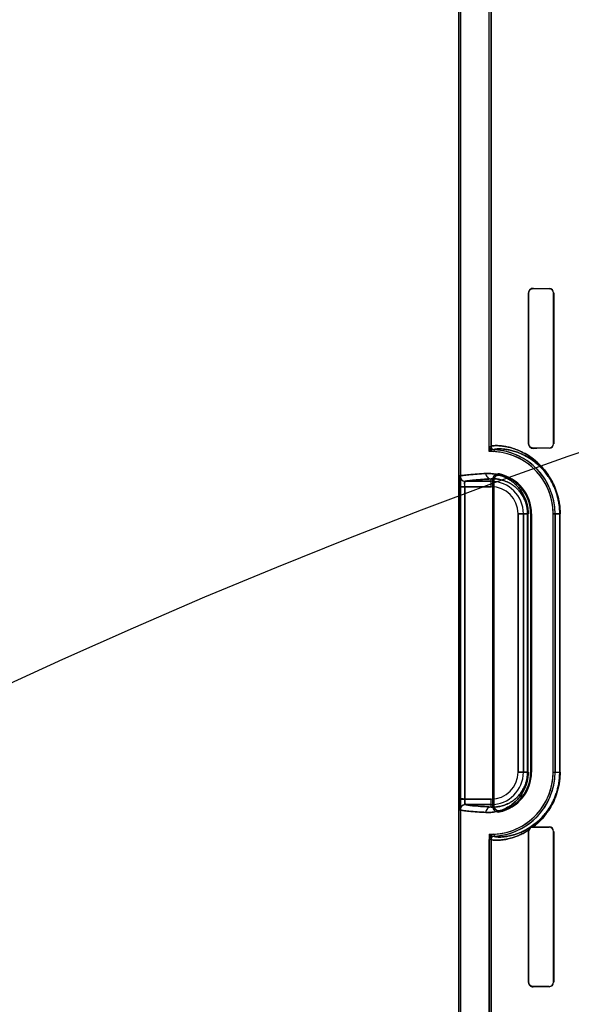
# Model space of a CAD drawing. Header units: millimetres. Extents: x 0 to 297, y 0 to 210.
# Tile 150 of 256: x 55.539 to 55.949, y 158.607 to 159.338. Entities that reach past the tile are written whole.
import ezdxf

# ---------------------------------------------------------------- set-up
doc = ezdxf.new("R2010")
doc.units = ezdxf.units.MM
doc.header["$LTSCALE"] = 16.335
doc.layers.get('0').update_dxf_attribs({"linetype": 'CONTINUOUS'})
for name, color, linetype in [('AXES_REF', 7, 'CONTINUOUS'), ('INTFCLR_1', 7, 'CONTINUOUS'), ('INTFCLR_72935', 7, 'CONTINUOUS')]:
    doc.layers.add(name, color=color, linetype=linetype)

msp = doc.modelspace()

# ---------------------------------------------------------------- linework, layer by layer
at = {"color": 7, "linetype": 'Continuous'}
for radius in [7.75666, 7.756, 7.70633]:
    msp.add_circle((57.5224, 154.5393), radius, dxfattribs=at)
msp.add_arc((57.5224, 154.5393), 7.68, 278.277129, 261.722871, dxfattribs=at)
at = {"layer": 'AXES_REF', "color": 9, "linetype": 'Continuous'}
for radius in [7.07561, 4.74286]:
    msp.add_circle((57.5224, 154.5393), radius, dxfattribs=at)
at = {"layer": 'INTFCLR_1', "color": 6, "linetype": 'Continuous'}
for p, q in [((55.86493, 159.47529), (55.86493, 157.33929)), ((55.86634, 159.4753), (55.86634, 157.33929)), ((55.88752, 159.02121), (55.88752, 159.47573)), ((55.88893, 159.47575), (55.88893, 159.02121)), ((55.9167, 159.02329), (55.9167, 159.13529)), ((55.9169, 159.02329), (55.9169, 159.13529)), ((55.93534, 159.13529), (55.93534, 159.02329)), ((55.93551, 159.13529), (55.93551, 159.02329)), ((55.89034, 158.99691), (55.89034, 158.75366)), ((55.89104, 158.75454), (55.89104, 158.99604)), ((55.91841, 158.97129), (55.91841, 158.77929)), ((55.91911, 158.77929), (55.91911, 158.97129)), ((55.93511, 158.77929), (55.93511, 158.97129)), ((55.93652, 158.97129), (55.93652, 158.77929)), ((55.92044, 158.73873), (55.92018, 158.73873)), ((55.9167, 158.73529), (55.91682, 158.73618)), ((55.9167, 158.62329), (55.9167, 158.73529)), ((55.9169, 158.62329), (55.9169, 158.73529)), ((55.93534, 158.73529), (55.93534, 158.62329)), ((55.93551, 158.73529), (55.93551, 158.62329)), ((55.88752, 157.76521), (55.88752, 158.72936)), ((55.88893, 158.72936), (55.88893, 157.76521))]:
    msp.add_line(p, q, dxfattribs=at)
at = {"layer": 'INTFCLR_1', "color": 9, "linetype": 'Continuous'}
for p, q in [((55.9169, 159.13529), (55.9167, 159.13529)), ((55.92018, 159.13873), (55.92018, 159.13854)), ((55.93218, 159.13847), (55.93218, 159.13864)), ((55.93551, 159.13529), (55.93534, 159.13529)), ((55.88752, 159.02121), (55.88893, 159.02121)), ((55.89122, 159.01882), (55.89115, 159.01741)), ((55.9167, 159.02329), (55.9169, 159.02329)), ((55.92018, 159.02003), (55.92018, 159.01984)), ((55.93218, 159.01993), (55.93218, 159.0201)), ((55.93534, 159.02329), (55.93551, 159.02329)), ((55.86982, 158.99536), (55.88893, 158.99536)), ((55.88893, 158.99136), (55.88893, 158.99715)), ((55.8654, 158.99136), (55.8654, 158.75922)), ((55.88893, 158.99136), (55.8654, 158.99136)), ((55.86939, 158.75922), (55.86939, 158.99136)), ((55.909, 158.77929), (55.909, 158.97129)), ((55.91657, 158.97129), (55.909, 158.97129)), ((55.913, 158.97129), (55.913, 158.77929)), ((55.9161, 158.97129), (55.9161, 158.77929)), ((55.91657, 158.77929), (55.91657, 158.97129)), ((55.91911, 158.97129), (55.91841, 158.97129)), ((55.93511, 158.97129), (55.9403, 158.97129)), ((55.94, 158.97129), (55.94, 158.77929)), ((55.9403, 158.77929), (55.9403, 158.97129)), ((55.909, 158.77929), (55.91657, 158.77929)), ((55.91841, 158.77929), (55.91911, 158.77929)), ((55.93511, 158.77929), (55.9403, 158.77929)), ((55.86939, 158.75922), (55.88893, 158.75922)), ((55.88893, 158.75522), (55.86982, 158.75522)), ((55.88893, 158.75342), (55.88893, 158.75922)), ((55.92018, 158.73873), (55.92018, 158.73854)), ((55.93218, 158.73847), (55.93218, 158.73864)), ((55.89115, 158.73317), (55.89122, 158.73176)), ((55.9169, 158.73529), (55.9167, 158.73529)), ((55.93551, 158.73529), (55.93534, 158.73529)), ((55.88893, 158.72936), (55.88752, 158.72936)), ((55.9167, 158.62329), (55.9169, 158.62329)), ((55.93534, 158.62329), (55.93551, 158.62329)), ((55.92018, 158.62003), (55.92018, 158.61984)), ((55.93218, 158.61993), (55.93218, 158.6201))]:
    msp.add_line(p, q, dxfattribs=at)
at = {"layer": 'INTFCLR_1', "color": 7, "linetype": 'Continuous'}
for p, q in [((55.86939, 158.75922), (55.86539, 158.75999)), ((55.8654, 158.75922), (55.86939, 158.75922)), ((55.92086, 158.74038), (55.91753, 158.73805))]:
    msp.add_line(p, q, dxfattribs=at)
for points in [[(55.9192, 159.1384), (55.91929, 159.13842), (55.91939, 159.13845), (55.91949, 159.13847), (55.9196, 159.13849), (55.91971, 159.13851), (55.91982, 159.13852), (55.91993, 159.13853), (55.92005, 159.13854), (55.92018, 159.13854)], [(55.92018, 159.02003), (55.92005, 159.02003), (55.91993, 159.02004), (55.91982, 159.02005), (55.91971, 159.02006), (55.9196, 159.02008), (55.91949, 159.0201), (55.91939, 159.02012), (55.91929, 159.02015), (55.9192, 159.02018)], [(55.9192, 158.7384), (55.91929, 158.73842), (55.91939, 158.73845), (55.91949, 158.73847), (55.9196, 158.73849), (55.91971, 158.73851), (55.91982, 158.73852), (55.91993, 158.73853), (55.92005, 158.73854), (55.92018, 158.73854)], [(55.92018, 158.73873), (55.92008, 158.73873), (55.92, 158.73873), (55.91991, 158.73873), (55.91983, 158.73872), (55.91975, 158.73871), (55.91967, 158.7387), (55.9196, 158.73869), (55.91953, 158.73868), (55.91946, 158.73867), (55.91939, 158.73865), (55.91933, 158.73864), (55.91927, 158.73862)], [(55.92018, 158.62003), (55.92005, 158.62003), (55.91993, 158.62004), (55.91982, 158.62005), (55.91971, 158.62006), (55.9196, 158.62008), (55.91949, 158.6201), (55.91939, 158.62012), (55.91929, 158.62015), (55.9192, 158.62018)]]:
    msp.add_lwpolyline(points, dxfattribs=at)
at = {"layer": 'INTFCLR_1', "color": 6, "linetype": 'Continuous'}
for centre, radius, start, end in [((55.92015, 159.13529), 0.00345, 89.50298, 179.99076), ((55.93215, 159.13529), 0.00335, 0.00466, 89.60143), ((55.93216, 159.13529), 0.00318, 0.00225, 89.68403), ((55.89133, 159.02121), 0.00381, 179.99999, 267.24521), ((55.89133, 159.02121), 0.0024, 180, 267.24443), ((55.88893, 158.97129), 0.04617, 0, 87.24788), ((55.88893, 158.97129), 0.04758, 0, 87.24788), ((55.92015, 159.02329), 0.00345, 180.01059, 270.49568), ((55.93215, 159.02329), 0.00335, 270.39855, 359.99532), ((55.93216, 159.02329), 0.00318, 270.31679, 359.99695), ((55.88893, 158.97129), 0.03017, 0, 78.11108), ((55.88893, 158.97129), 0.02947, 0, 76.16476), ((55.88893, 158.77929), 0.04617, 272.75199, 360), ((55.88893, 158.77929), 0.04758, 272.75205, 360), ((55.88893, 158.77929), 0.03017, 281.88892, 360), ((55.88893, 158.77929), 0.02947, 283.83524, 0), ((55.93215, 158.73529), 0.00335, 0.00467, 89.60142), ((55.89133, 158.72936), 0.00381, 92.75634, 180.00002), ((55.89133, 158.72936), 0.0024, 92.75635, 180), ((55.93216, 158.73529), 0.00318, 0.00223, 89.68406), ((55.92015, 158.62329), 0.00345, 180.01058, 270.4957), ((55.93215, 158.62329), 0.00335, 270.39854, 359.99533), ((55.93216, 158.62329), 0.00318, 270.31682, 359.99696)]:
    msp.add_arc(centre, radius, start, end, dxfattribs=at)
at = {"layer": 'INTFCLR_1', "color": 7, "linetype": 'Continuous'}
msp.add_arc((55.86983, 158.99936), 0.004, 180.01772, 269.86678, dxfattribs=at)
at = {"layer": 'INTFCLR_1', "color": 9, "linetype": 'Continuous'}
for centre, radius, start, end in [((55.88893, 158.97129), 0.02407, 0, 90), ((55.83903, 158.95527), 0.06609, 38.08566, 39.05885), ((55.83877, 158.94831), 0.07704, 42.04405, 42.95982), ((55.88893, 158.97129), 0.02007, 0, 90), ((55.88893, 158.77929), 0.02407, 270, 360), ((55.88893, 158.77929), 0.02007, 270, 360), ((55.83903, 158.7953), 0.06609, 320.94115, 321.91434), ((55.83877, 158.80226), 0.07704, 317.04018, 317.95595), ((55.87282, 158.80299), 0.07892, 307.50067, 307.73876)]:
    msp.add_arc(centre, radius, start, end, dxfattribs=at)
at = {"layer": 'INTFCLR_1', "color": 6, "linetype": 'Continuous'}
for centre, major_axis, start_param, end_param in [((56.30618, 159.13929), (0.41724, 0), -2.752157, -2.682293), ((56.30618, 159.13929), (0.44124, 0), -2.635828, -2.582258), ((56.30618, 159.01929), (0.44124, 0), 2.582258, 2.635828), ((56.30618, 159.01929), (0.41724, 0), 2.682293, 2.752157), ((56.30618, 158.73929), (0.44124, 0), -2.635828, -2.582258), ((56.30618, 158.73929), (0.41724, 0), -2.750492, -2.682293), ((56.30618, 158.61929), (0.44124, 0), 2.582258, 2.635828), ((56.30618, 158.61929), (0.41724, 0), 2.682293, 2.752157)]:
    msp.add_ellipse(centre, major_axis=major_axis, ratio=0.003491, start_param=start_param, end_param=end_param, dxfattribs=at)
at = {"layer": 'INTFCLR_1', "color": 7, "linetype": 'Continuous'}
for points, knots in [([(55.9169, 159.13529), (55.9169, 159.13573), (55.9171, 159.13668), (55.91813, 159.13808), (55.91942, 159.13854), (55.92018, 159.13854)], [0, 0, 0, 0, 0.264771, 0.552584, 1, 1, 1, 1]), ([(55.92018, 159.02003), (55.91967, 159.02004), (55.91858, 159.02028), (55.91726, 159.02146), (55.9169, 159.02267), (55.9169, 159.02329)], [0, 0, 0, 0, 0.299644, 0.633021, 1, 1, 1, 1]), ([(55.86588, 158.99941), (55.8658, 158.9995), (55.86564, 158.9988), (55.86557, 158.99797), (55.86546, 158.99613), (55.86542, 158.99436), (55.8654, 158.99288), (55.8654, 158.99187), (55.8654, 158.99136)], [0, 0, 0, 0, 0.04402, 0.133966, 0.456681, 0.625592, 0.809456, 1, 1, 1, 1]), ([(55.8654, 158.99136), (55.8654, 158.9921), (55.8654, 158.99352), (55.86545, 158.99551), (55.86551, 158.99745), (55.86567, 158.99869), (55.86583, 158.99936)], [0, 0, 0, 0, 0.276496, 0.531662, 0.745675, 1, 1, 1, 1]), ([(55.86588, 158.99941), (55.86588, 158.99864), (55.86627, 158.99729), (55.86776, 158.99578), (55.86911, 158.99538), (55.86987, 158.99538)], [0, 0, 0, 0, 0.3693, 0.633266, 1, 1, 1, 1]), ([(55.86939, 158.99136), (55.86939, 158.99181), (55.86956, 158.99297), (55.86894, 158.99524), (55.86982, 158.99536)], [0, 0, 0, 0, 0.340589, 1, 1, 1, 1]), ([(55.86939, 158.99136), (55.86939, 158.99161), (55.8694, 158.99233), (55.86945, 158.99362), (55.86952, 158.99437), (55.8697, 158.99548), (55.86987, 158.99538)], [0, 0, 0, 0, 0.188311, 0.537131, 0.857573, 1, 1, 1, 1]), ([(55.86539, 158.75999), (55.86539, 158.75948), (55.8654, 158.75845), (55.86541, 158.75695), (55.86543, 158.75563), (55.86547, 158.75453), (55.86551, 158.75357), (55.86556, 158.7527), (55.86562, 158.75194), (55.86571, 158.75152), (55.86577, 158.75124), (55.86583, 158.75122)], [0, 0, 0, 0, 0.17539, 0.348705, 0.511304, 0.623869, 0.724302, 0.837794, 0.922722, 0.977156, 1, 1, 1, 1]), ([(55.86583, 158.75122), (55.8657, 158.75166), (55.86554, 158.75259), (55.86548, 158.75418), (55.86541, 158.7564), (55.8654, 158.75813), (55.8654, 158.75922)], [0, 0, 0, 0, 0.168707, 0.355607, 0.592589, 1, 1, 1, 1]), ([(55.91669, 158.73581), (55.91672, 158.73605), (55.91704, 158.73684), (55.91794, 158.73825), (55.91939, 158.73874), (55.92018, 158.73873)], [0, 0, 0, 0, 0.152249, 0.516236, 1, 1, 1, 1]), ([(55.91927, 158.73862), (55.91872, 158.73848), (55.91762, 158.73788), (55.91698, 158.73679), (55.91682, 158.73618)], [0, 0, 0, 0, 0.474294, 1, 1, 1, 1]), ([(55.9169, 158.73529), (55.9169, 158.73573), (55.9171, 158.73668), (55.91813, 158.73808), (55.91942, 158.73854), (55.92018, 158.73854)], [0, 0, 0, 0, 0.264771, 0.552584, 1, 1, 1, 1]), ([(55.9169, 158.73529), (55.9169, 158.73584), (55.91725, 158.73721), (55.91843, 158.73816), (55.9192, 158.7384)], [0, 0, 0, 0, 0.408558, 1, 1, 1, 1]), ([(55.92018, 158.62003), (55.91967, 158.62004), (55.91858, 158.62028), (55.91726, 158.62146), (55.9169, 158.62267), (55.9169, 158.62329)], [0, 0, 0, 0, 0.299644, 0.633021, 1, 1, 1, 1]), ([(55.9192, 158.62018), (55.91875, 158.62032), (55.91753, 158.62098), (55.9169, 158.6224), (55.9169, 158.62329)], [0, 0, 0, 0, 0.345302, 1, 1, 1, 1])]:
    msp.add_open_spline(points, degree=3, knots=knots, dxfattribs=at)
at = {"layer": 'INTFCLR_1', "color": 9, "linetype": 'Continuous'}
for points, knots in [([(55.88893, 159.02121), (55.88893, 159.02133), (55.88933, 159.02155), (55.89051, 159.02178), (55.89249, 159.02191), (55.89502, 159.02183), (55.89769, 159.02157), (55.90084, 159.02104), (55.90376, 159.02031), (55.90633, 159.01949), (55.90926, 159.01841), (55.9132, 159.01661), (55.91721, 159.01422), (55.92009, 159.01213), (55.92184, 159.01073), (55.92368, 159.00915), (55.92602, 159.00691), (55.92878, 159.00381), (55.931, 159.00085), (55.93273, 158.99818), (55.9345, 158.99513), (55.93611, 158.99177), (55.9375, 158.98811), (55.93845, 158.98507), (55.93924, 158.98184), (55.94005, 158.97724), (55.9403, 158.97368), (55.9403, 158.97129)], [0, 0, 0, 0, 0.004125, 0.013257, 0.048272, 0.075091, 0.1081, 0.147576, 0.194005, 0.220038, 0.247951, 0.309838, 0.381105, 0.421012, 0.442227, 0.464384, 0.51143, 0.562494, 0.618553, 0.648921, 0.6809, 0.749658, 0.787065, 0.826568, 0.867809, 0.910973, 1, 1, 1, 1]), ([(55.89122, 159.01882), (55.89122, 159.01892), (55.89158, 159.01915), (55.89271, 159.01939), (55.89459, 159.01952), (55.89699, 159.01946), (55.89952, 159.01923), (55.90251, 159.01873), (55.90528, 159.01804), (55.90772, 159.01727), (55.9105, 159.01624), (55.91425, 159.01453), (55.91805, 159.01226), (55.9208, 159.01027), (55.92246, 159.00894), (55.92421, 159.00743), (55.92643, 159.00529), (55.92905, 159.00234), (55.93116, 158.99951), (55.93281, 158.99696), (55.93449, 158.99405), (55.93602, 158.99085), (55.93734, 158.98735), (55.93825, 158.98445), (55.939, 158.98136), (55.93976, 158.97697), (55.94, 158.97357), (55.94, 158.97129)], [0, 0, 0, 0, 0.004219, 0.013352, 0.048285, 0.075025, 0.107894, 0.147154, 0.193426, 0.21941, 0.247218, 0.308965, 0.380104, 0.419983, 0.441193, 0.463344, 0.510368, 0.561464, 0.61756, 0.647987, 0.680015, 0.748912, 0.786412, 0.826012, 0.867382, 0.910679, 1, 1, 1, 1]), ([(55.86583, 158.99936), (55.86664, 158.99957), (55.86882, 158.9999), (55.87524, 159.00059), (55.88086, 159.00092), (55.88512, 159.00115)], [0, 0, 0, 0, 0.129914, 0.340162, 1, 1, 1, 1]), ([(55.88893, 158.99715), (55.88472, 158.99692), (55.87915, 158.99659), (55.87279, 158.9959), (55.87063, 158.99558), (55.86982, 158.99536)], [0, 0, 0, 0, 0.659805, 0.870061, 1, 1, 1, 1]), ([(55.88512, 159.00115), (55.88633, 159.00122), (55.88887, 159.0012), (55.89282, 159.00066), (55.89705, 158.99946), (55.90068, 158.9978), (55.90366, 158.99595), (55.90557, 158.99449), (55.90709, 158.99314), (55.90868, 158.99157), (55.91064, 158.98928), (55.9124, 158.9866), (55.91371, 158.98411), (55.91463, 158.98196), (55.91543, 158.97957), (55.91606, 158.97697), (55.91647, 158.97419), (55.91657, 158.97227), (55.91657, 158.97129)], [0, 0, 0, 0, 0.075054, 0.156481, 0.24598, 0.346456, 0.402329, 0.462581, 0.494703, 0.528376, 0.600472, 0.681052, 0.725905, 0.774254, 0.826015, 0.881343, 0.9393, 1, 1, 1, 1]), ([(55.88512, 159.00115), (55.88512, 159.00065), (55.88531, 158.99961), (55.88616, 158.99826), (55.88745, 158.99736), (55.88846, 158.99715), (55.88893, 158.99715)], [0, 0, 0, 0, 0.245161, 0.507575, 0.765212, 1, 1, 1, 1]), ([(55.88893, 158.99715), (55.88997, 158.99722), (55.89215, 158.99722), (55.89556, 158.99678), (55.89921, 158.99576), (55.90234, 158.99433), (55.90492, 158.99273), (55.90657, 158.99148), (55.90789, 158.99031), (55.90926, 158.98895), (55.91096, 158.98695), (55.91249, 158.98463), (55.91362, 158.98246), (55.91442, 158.98058), (55.91512, 158.97851), (55.91566, 158.97624), (55.91602, 158.97382), (55.9161, 158.97214), (55.9161, 158.97129)], [0, 0, 0, 0, 0.074446, 0.155312, 0.244328, 0.344404, 0.400195, 0.460349, 0.492488, 0.526199, 0.598427, 0.679297, 0.724275, 0.772854, 0.824939, 0.880575, 0.938899, 1, 1, 1, 1]), ([(55.91657, 158.77929), (55.91657, 158.77832), (55.91647, 158.7764), (55.91607, 158.77362), (55.91544, 158.77102), (55.91464, 158.76865), (55.91372, 158.7665), (55.91272, 158.76457), (55.91165, 158.76282), (55.91021, 158.76079), (55.90835, 158.75861), (55.90636, 158.75675), (55.90477, 158.75548), (55.90326, 158.75438), (55.90071, 158.75279), (55.89709, 158.75112), (55.89347, 158.7501), (55.89073, 158.74963), (55.8882, 158.74937), (55.88633, 158.74936), (55.88512, 158.74942)], [0, 0, 0, 0, 0.060036, 0.118405, 0.173431, 0.225153, 0.273231, 0.317907, 0.35992, 0.39948, 0.471663, 0.537024, 0.567744, 0.597289, 0.65287, 0.753136, 0.842855, 0.884687, 0.924767, 1, 1, 1, 1]), ([(55.9161, 158.77929), (55.9161, 158.77844), (55.91602, 158.77677), (55.91567, 158.77435), (55.91512, 158.77209), (55.91443, 158.77002), (55.91363, 158.76815), (55.91276, 158.76646), (55.91183, 158.76495), (55.91059, 158.76318), (55.90897, 158.76129), (55.90695, 158.75939), (55.90493, 158.75785), (55.90237, 158.75626), (55.89924, 158.75482), (55.89612, 158.75395), (55.89376, 158.75356), (55.89158, 158.75335), (55.88998, 158.75336), (55.88893, 158.75342)], [0, 0, 0, 0, 0.060434, 0.119179, 0.174526, 0.226533, 0.274834, 0.319701, 0.361882, 0.401549, 0.473859, 0.53926, 0.599417, 0.654917, 0.754785, 0.844025, 0.885573, 0.925375, 1, 1, 1, 1]), ([(55.9403, 158.77929), (55.9403, 158.77793), (55.94019, 158.77523), (55.93979, 158.77191), (55.93933, 158.76933), (55.9388, 158.76687), (55.93815, 158.76451), (55.9374, 158.76225), (55.93662, 158.76014), (55.93519, 158.75678), (55.93351, 158.75365), (55.93195, 158.7512), (55.93096, 158.74972), (55.92924, 158.74736), (55.92716, 158.74491), (55.92503, 158.74272), (55.92303, 158.74083), (55.92148, 158.73953), (55.92044, 158.73873)], [0, 0, 0, 0, 0.087305, 0.17277, 0.214701, 0.25545, 0.333834, 0.371687, 0.408418, 0.478153, 0.605757, 0.63565, 0.66467, 0.720238, 0.822995, 0.870657, 0.915877, 1, 1, 1, 1]), ([(55.94, 158.77929), (55.94, 158.77799), (55.9399, 158.77542), (55.93952, 158.77224), (55.93909, 158.76977), (55.93858, 158.76743), (55.93796, 158.76518), (55.93725, 158.76302), (55.93651, 158.761), (55.93515, 158.7578), (55.93335, 158.75443), (55.93138, 158.75141), (55.92949, 158.7488), (55.92751, 158.74646), (55.92549, 158.74438), (55.92358, 158.74257), (55.92211, 158.74134), (55.92112, 158.74058)], [0, 0, 0, 0, 0.087439, 0.173026, 0.215013, 0.255815, 0.334291, 0.372174, 0.408927, 0.478714, 0.606308, 0.665206, 0.720727, 0.823373, 0.870944, 0.916075, 1, 1, 1, 1]), ([(55.86982, 158.75522), (55.87063, 158.755), (55.87279, 158.75467), (55.87915, 158.75399), (55.88472, 158.75366), (55.88893, 158.75342)], [0, 0, 0, 0, 0.129944, 0.340195, 1, 1, 1, 1]), ([(55.88893, 158.75342), (55.88846, 158.75342), (55.88745, 158.75321), (55.88616, 158.75231), (55.88531, 158.75096), (55.88512, 158.74992), (55.88512, 158.74942)], [0, 0, 0, 0, 0.234788, 0.492425, 0.754839, 1, 1, 1, 1]), ([(55.88512, 158.74942), (55.88086, 158.74966), (55.87524, 158.74999), (55.86882, 158.75067), (55.86664, 158.751), (55.86583, 158.75122)], [0, 0, 0, 0, 0.659838, 0.870086, 1, 1, 1, 1]), ([(55.91682, 158.73618), (55.91574, 158.73549), (55.91411, 158.73454), (55.91193, 158.73342), (55.90904, 158.73206), (55.90577, 158.73084), (55.90221, 158.72987), (55.89927, 158.72924), (55.89663, 158.72887), (55.89428, 158.72872), (55.8923, 158.72868), (55.89054, 158.72879), (55.88934, 158.72903), (55.88893, 158.72925), (55.88893, 158.72936)], [0, 0, 0, 0, 0.130462, 0.191321, 0.249478, 0.455873, 0.544967, 0.625434, 0.761, 0.816773, 0.864854, 0.963108, 0.988581, 1, 1, 1, 1]), ([(55.91768, 158.73815), (55.91665, 158.73749), (55.91511, 158.73658), (55.91304, 158.73552), (55.91029, 158.73423), (55.90719, 158.73307), (55.90381, 158.73216), (55.90103, 158.73157), (55.89851, 158.73123), (55.89628, 158.73109), (55.89441, 158.73106), (55.89275, 158.73118), (55.89159, 158.73142), (55.89122, 158.73165), (55.89122, 158.73176)], [0, 0, 0, 0, 0.130771, 0.191409, 0.249666, 0.456155, 0.544894, 0.625516, 0.760872, 0.816513, 0.864517, 0.962747, 0.98824, 1, 1, 1, 1])]:
    msp.add_open_spline(points, degree=3, knots=knots, dxfattribs=at)
at = {"layer": 'INTFCLR_1', "color": 6, "linetype": 'Continuous'}
for points, knots in [([(55.89515, 159.00081), (55.89452, 159.00095), (55.89318, 159.0009), (55.89109, 158.99972), (55.89034, 158.99796), (55.89034, 158.99691)], [0, 0, 0, 0, 0.275734, 0.551416, 1, 1, 1, 1]), ([(55.89104, 158.99604), (55.89104, 158.99669), (55.89138, 158.99801), (55.89302, 158.99983), (55.89495, 159.00016), (55.89598, 158.99991)], [0, 0, 0, 0, 0.276184, 0.550188, 1, 1, 1, 1]), ([(55.86583, 158.75122), (55.86583, 158.75198), (55.86623, 158.75332), (55.86773, 158.75481), (55.86906, 158.75522), (55.86982, 158.75522)], [0, 0, 0, 0, 0.368233, 0.632346, 1, 1, 1, 1]), ([(55.86982, 158.75522), (55.86928, 158.75529), (55.86961, 158.75739), (55.86939, 158.75842), (55.86939, 158.75922)], [0, 0, 0, 0, 0.408444, 1, 1, 1, 1]), ([(55.89034, 158.75366), (55.89034, 158.75302), (55.89067, 158.75172), (55.89225, 158.74991), (55.89413, 158.74955), (55.89515, 158.74976)], [0, 0, 0, 0, 0.275736, 0.551416, 1, 1, 1, 1]), ([(55.89598, 158.75067), (55.89535, 158.75051), (55.89398, 158.75052), (55.89183, 158.75168), (55.89104, 158.75347), (55.89104, 158.75454)], [0, 0, 0, 0, 0.276184, 0.550189, 1, 1, 1, 1])]:
    msp.add_open_spline(points, degree=3, knots=knots, dxfattribs=at)
at = {"layer": 'INTFCLR_1', "color": 9, "linetype": 'Continuous'}
for points in [[(55.92018, 158.73873), (55.92015, 158.73933), (55.92041, 158.74), (55.92086, 158.74038)], [(55.92044, 158.73873), (55.92037, 158.73938), (55.92062, 158.74015), (55.92112, 158.74058)]]:
    msp.add_open_spline(points, degree=3, dxfattribs=at)
at = {"layer": 'INTFCLR_1', "color": 7, "linetype": 'Continuous'}
for points in [[(55.91753, 158.73805), (55.91688, 158.73759), (55.91654, 158.73659), (55.91669, 158.73581)], [(55.91682, 158.73618), (55.91676, 158.73689), (55.9171, 158.73773), (55.91768, 158.73815)]]:
    msp.add_open_spline(points, degree=3, dxfattribs=at)
at = {"layer": 'INTFCLR_72935', "color": 6, "linetype": 'Continuous'}
for p, q in [((55.86493, 157.33929), (55.86493, 159.47529)), ((55.86634, 159.47531), (55.86634, 157.33929)), ((55.88752, 159.01744), (55.88752, 159.47572)), ((55.88893, 159.01887), (55.88893, 159.47575)), ((55.9167, 159.13529), (55.9167, 159.02329)), ((55.9169, 159.13529), (55.9169, 159.02329)), ((55.93534, 159.02329), (55.93534, 159.13529)), ((55.93551, 159.02329), (55.93551, 159.13529)), ((55.89034, 158.75366), (55.89034, 158.99691)), ((55.89104, 158.99604), (55.89104, 158.75454)), ((55.91841, 158.77929), (55.91841, 158.97129)), ((55.91911, 158.97129), (55.91911, 158.77929)), ((55.93511, 158.77929), (55.93511, 158.97129)), ((55.93652, 158.77929), (55.93652, 158.97129)), ((55.92018, 158.73873), (55.92044, 158.73873)), ((55.88752, 158.73313), (55.88752, 157.76144)), ((55.88893, 157.76287), (55.88893, 158.7317)), ((55.9167, 158.73529), (55.91682, 158.73618)), ((55.9167, 158.73529), (55.9167, 158.62329)), ((55.9169, 158.73529), (55.9169, 158.62329)), ((55.93534, 158.62329), (55.93534, 158.73529)), ((55.93551, 158.62329), (55.93551, 158.73529))]:
    msp.add_line(p, q, dxfattribs=at)
at = {"layer": 'INTFCLR_72935', "color": 9, "linetype": 'Continuous'}
for p, q in [((55.9167, 159.13529), (55.9169, 159.13529)), ((55.92018, 159.13854), (55.92018, 159.13873)), ((55.93218, 159.13864), (55.93218, 159.13847)), ((55.93534, 159.13529), (55.93551, 159.13529)), ((55.9169, 159.02329), (55.9167, 159.02329)), ((55.92018, 159.01984), (55.92018, 159.02003)), ((55.93218, 159.0201), (55.93218, 159.01993)), ((55.93551, 159.02329), (55.93534, 159.02329)), ((55.88893, 158.99536), (55.86982, 158.99536)), ((55.88893, 158.99136), (55.88893, 158.99715)), ((55.8654, 158.99136), (55.8654, 158.75922)), ((55.86939, 158.99136), (55.86939, 158.75922)), ((55.86939, 158.99136), (55.88893, 158.99136)), ((55.909, 158.97129), (55.909, 158.77929)), ((55.909, 158.97129), (55.91657, 158.97129)), ((55.913, 158.77929), (55.913, 158.97129)), ((55.9161, 158.77929), (55.9161, 158.97129)), ((55.91657, 158.77929), (55.91657, 158.97129)), ((55.91841, 158.97129), (55.91911, 158.97129)), ((55.9403, 158.97129), (55.93511, 158.97129)), ((55.94, 158.77929), (55.94, 158.97129)), ((55.9403, 158.77929), (55.9403, 158.97129)), ((55.91657, 158.77929), (55.909, 158.77929)), ((55.91911, 158.77929), (55.91841, 158.77929)), ((55.93511, 158.77929), (55.9403, 158.77929)), ((55.88893, 158.75922), (55.8654, 158.75922)), ((55.86982, 158.75522), (55.88893, 158.75522)), ((55.88893, 158.75342), (55.88893, 158.75922)), ((55.92018, 158.73854), (55.92018, 158.73873)), ((55.93218, 158.73864), (55.93218, 158.73847)), ((55.9167, 158.73529), (55.9169, 158.73529)), ((55.93534, 158.73529), (55.93551, 158.73529)), ((55.9169, 158.62329), (55.9167, 158.62329)), ((55.93551, 158.62329), (55.93534, 158.62329)), ((55.92018, 158.61984), (55.92018, 158.62003)), ((55.93218, 158.6201), (55.93218, 158.61993))]:
    msp.add_line(p, q, dxfattribs=at)
at = {"layer": 'INTFCLR_72935', "color": 7, "linetype": 'Continuous'}
for p, q in [((55.86939, 158.99136), (55.86539, 158.99058)), ((55.8654, 158.99136), (55.86939, 158.99136)), ((55.91751, 158.73804), (55.92086, 158.74038)), ((55.92086, 158.74038), (55.91768, 158.73815))]:
    msp.add_line(p, q, dxfattribs=at)
for points in [[(55.92018, 159.13854), (55.92005, 159.13854), (55.91993, 159.13853), (55.91982, 159.13852), (55.91971, 159.13851), (55.9196, 159.13849), (55.91949, 159.13847), (55.91939, 159.13845), (55.91929, 159.13842), (55.9192, 159.1384)], [(55.9192, 159.02018), (55.91929, 159.02015), (55.91939, 159.02012), (55.91949, 159.0201), (55.9196, 159.02008), (55.91971, 159.02006), (55.91982, 159.02005), (55.91993, 159.02004), (55.92005, 159.02003), (55.92018, 159.02003)], [(55.92018, 158.73854), (55.92005, 158.73854), (55.91993, 158.73853), (55.91982, 158.73852), (55.91971, 158.73851), (55.9196, 158.73849), (55.91949, 158.73847), (55.91939, 158.73845), (55.91929, 158.73842), (55.9192, 158.7384)], [(55.9192, 158.62018), (55.91929, 158.62015), (55.91939, 158.62012), (55.91949, 158.6201), (55.9196, 158.62008), (55.91971, 158.62006), (55.91982, 158.62005), (55.91993, 158.62004), (55.92005, 158.62003), (55.92018, 158.62003)]]:
    msp.add_lwpolyline(points, dxfattribs=at)
at = {"layer": 'INTFCLR_72935', "color": 6, "linetype": 'Continuous'}
for centre, radius, start, end in [((55.92015, 159.13529), 0.00345, 89.50299, 179.99075), ((55.93215, 159.13529), 0.00335, 0.00466, 89.60143), ((55.93216, 159.13529), 0.00318, 0.00642, 89.68027), ((55.98197, 158.92582), 0.13158, 134.99671, 135.87203), ((55.88893, 158.97129), 0.04617, 0, 91.75065), ((55.88893, 158.97129), 0.04758, 0, 90), ((55.92015, 159.02329), 0.00345, 180.00927, 270.49704), ((55.93215, 159.02329), 0.00335, 270.39856, 359.99532), ((55.93216, 159.02329), 0.00318, 270.31599, 359.99774), ((55.86983, 158.99936), 0.004, 180.01772, 269.86678), ((55.88893, 158.97129), 0.03017, 0, 78.11108), ((55.88893, 158.97129), 0.02947, 0, 76.16476), ((55.88893, 158.77929), 0.04617, 268.24935, 360), ((55.88893, 158.77929), 0.04758, 270, 360), ((55.88893, 158.77929), 0.03017, 281.88892, 360), ((55.88893, 158.77929), 0.02947, 283.83524, 360), ((55.93215, 158.73529), 0.00335, 0.00467, 89.60142), ((55.98197, 158.82475), 0.13158, 224.12798, 225.0033), ((55.93216, 158.73529), 0.00318, 0.00639, 89.6803), ((55.92015, 158.62329), 0.00345, 180.00926, 270.49705), ((55.93215, 158.62329), 0.00335, 270.39855, 359.99533), ((55.93216, 158.62329), 0.00318, 270.31601, 359.99776)]:
    msp.add_arc(centre, radius, start, end, dxfattribs=at)
at = {"layer": 'INTFCLR_72935', "color": 9, "linetype": 'Continuous'}
for centre, radius, start, end in [((55.88893, 158.97129), 0.02407, 0, 90), ((55.83903, 158.95527), 0.06609, 38.08566, 39.05885), ((55.83877, 158.94831), 0.07704, 42.04405, 42.95982), ((55.88893, 158.97129), 0.02007, 0, 90), ((55.88893, 158.77929), 0.02407, 270, 360), ((55.88893, 158.77929), 0.02007, 270, 360), ((55.83903, 158.7953), 0.06609, 320.94115, 321.91434), ((55.83877, 158.80226), 0.07704, 317.04018, 317.95595), ((55.87282, 158.80299), 0.07892, 307.50067, 307.73876)]:
    msp.add_arc(centre, radius, start, end, dxfattribs=at)
at = {"layer": 'INTFCLR_72935', "color": 7, "linetype": 'Continuous'}
msp.add_arc((55.86983, 158.75122), 0.004, 90.13323, 179.98228, dxfattribs=at)
at = {"layer": 'INTFCLR_72935', "color": 6, "linetype": 'Continuous'}
for centre, major_axis, start_param, end_param in [((56.30618, 159.13929), (0.41724, 0), -2.752157, -2.682293), ((56.30618, 159.13929), (0.44124, 0), -2.635828, -2.582258), ((56.30618, 159.01929), (0.44124, 0), 2.582258, 2.635828), ((56.30618, 159.01929), (0.41724, 0), 2.682293, 2.752157), ((56.30618, 158.73929), (0.44124, 0), -2.635828, -2.582258), ((56.30618, 158.73929), (0.41724, 0), -2.750492, -2.682293), ((56.30618, 158.61929), (0.44124, 0), 2.582258, 2.635828), ((56.30618, 158.61929), (0.41724, 0), 2.682293, 2.752157)]:
    msp.add_ellipse(centre, major_axis=major_axis, ratio=0.003491, start_param=start_param, end_param=end_param, dxfattribs=at)
at = {"layer": 'INTFCLR_72935', "color": 7, "linetype": 'Continuous'}
for points, knots in [([(55.92018, 159.13854), (55.91967, 159.13854), (55.91858, 159.13829), (55.91726, 159.13712), (55.9169, 159.13591), (55.9169, 159.13529)], [0, 0, 0, 0, 0.299643, 0.633021, 1, 1, 1, 1]), ([(55.9169, 159.02329), (55.9169, 159.02273), (55.91719, 159.02165), (55.91838, 159.02037), (55.91955, 159.02004), (55.92018, 159.02003)], [0, 0, 0, 0, 0.328956, 0.62878, 1, 1, 1, 1]), ([(55.86539, 158.99058), (55.86539, 158.9911), (55.8654, 158.99212), (55.86541, 158.99362), (55.86543, 158.99494), (55.86547, 158.99604), (55.86551, 158.997), (55.86556, 158.99787), (55.86562, 158.99864), (55.86571, 158.99906), (55.86577, 158.99934), (55.86583, 158.99936)], [0, 0, 0, 0, 0.17539, 0.348705, 0.511304, 0.623869, 0.724302, 0.837794, 0.922722, 0.977156, 1, 1, 1, 1]), ([(55.86583, 158.99936), (55.8657, 158.99892), (55.86554, 158.99798), (55.86548, 158.99639), (55.86541, 158.99417), (55.8654, 158.99245), (55.8654, 158.99136)], [0, 0, 0, 0, 0.168707, 0.355606, 0.592589, 1, 1, 1, 1]), ([(55.8654, 158.75922), (55.8654, 158.75848), (55.8654, 158.75706), (55.86545, 158.75506), (55.86551, 158.75313), (55.86567, 158.75189), (55.86583, 158.75122)], [0, 0, 0, 0, 0.276496, 0.531662, 0.745675, 1, 1, 1, 1]), ([(55.86588, 158.75117), (55.8658, 158.75108), (55.86564, 158.75177), (55.86557, 158.7526), (55.86546, 158.75444), (55.86542, 158.75622), (55.8654, 158.75769), (55.8654, 158.7587), (55.8654, 158.75922)], [0, 0, 0, 0, 0.04402, 0.133966, 0.456681, 0.625592, 0.809456, 1, 1, 1, 1]), ([(55.86987, 158.75519), (55.86911, 158.7552), (55.86776, 158.75479), (55.86627, 158.75329), (55.86588, 158.75194), (55.86588, 158.75117)], [0, 0, 0, 0, 0.366734, 0.6307, 1, 1, 1, 1]), ([(55.86939, 158.75922), (55.86939, 158.75876), (55.86956, 158.75761), (55.86894, 158.75534), (55.86982, 158.75522)], [0, 0, 0, 0, 0.340589, 1, 1, 1, 1]), ([(55.86939, 158.75922), (55.86939, 158.75896), (55.8694, 158.75824), (55.86945, 158.75696), (55.86952, 158.7562), (55.8697, 158.75509), (55.86987, 158.75519)], [0, 0, 0, 0, 0.188311, 0.537131, 0.857573, 1, 1, 1, 1]), ([(55.92018, 158.73873), (55.9199, 158.73877), (55.91913, 158.73877), (55.91766, 158.73818), (55.91691, 158.73696), (55.91682, 158.73618)], [0, 0, 0, 0, 0.183536, 0.490673, 1, 1, 1, 1]), ([(55.92018, 158.73873), (55.91968, 158.73874), (55.91819, 158.73844), (55.91707, 158.73713), (55.91682, 158.73618)], [0, 0, 0, 0, 0.336995, 1, 1, 1, 1]), ([(55.92018, 158.73854), (55.91967, 158.73854), (55.91858, 158.73829), (55.91726, 158.73712), (55.9169, 158.73591), (55.9169, 158.73529)], [0, 0, 0, 0, 0.299644, 0.633021, 1, 1, 1, 1]), ([(55.91682, 158.73618), (55.9168, 158.73628), (55.91659, 158.73642), (55.9167, 158.73676), (55.91683, 158.73734), (55.91718, 158.73781), (55.91751, 158.73804)], [0, 0, 0, 0, 0.145246, 0.272567, 0.444553, 1, 1, 1, 1]), ([(55.9192, 158.7384), (55.91875, 158.73826), (55.91753, 158.73759), (55.9169, 158.73617), (55.9169, 158.73529)], [0, 0, 0, 0, 0.345302, 1, 1, 1, 1]), ([(55.9169, 158.62329), (55.9169, 158.62273), (55.91719, 158.62165), (55.91838, 158.62037), (55.91955, 158.62004), (55.92018, 158.62003)], [0, 0, 0, 0, 0.328956, 0.628781, 1, 1, 1, 1]), ([(55.9169, 158.62329), (55.9169, 158.62273), (55.91725, 158.62136), (55.91843, 158.62041), (55.9192, 158.62018)], [0, 0, 0, 0, 0.408559, 1, 1, 1, 1])]:
    msp.add_open_spline(points, degree=3, knots=knots, dxfattribs=at)
at = {"layer": 'INTFCLR_72935', "color": 9, "linetype": 'Continuous'}
for points, knots in [([(55.9403, 158.97129), (55.9403, 158.97368), (55.94005, 158.97723), (55.93924, 158.98182), (55.93846, 158.98505), (55.93751, 158.98807), (55.93613, 158.99173), (55.93452, 158.99508), (55.93276, 158.99813), (55.93103, 159.00081), (55.92921, 159.00324), (55.92732, 159.00545), (55.92552, 159.00739), (55.92251, 159.01028), (55.91823, 159.01361), (55.91391, 159.01619), (55.91068, 159.01776), (55.9078, 159.01898), (55.90448, 159.02013), (55.90082, 159.02104), (55.89765, 159.02158), (55.89498, 159.02183), (55.89246, 159.02191), (55.89049, 159.02178), (55.88932, 159.02154), (55.88893, 159.02132), (55.88893, 159.02121)], [0, 0, 0, 0, 0.08893, 0.132011, 0.173108, 0.212468, 0.249881, 0.318491, 0.350341, 0.380752, 0.437099, 0.463383, 0.488564, 0.535543, 0.618398, 0.689853, 0.722078, 0.752118, 0.806066, 0.852663, 0.892337, 0.925392, 0.952138, 0.9869, 0.995923, 1, 1, 1, 1]), ([(55.94, 158.97129), (55.94, 158.97357), (55.93976, 158.97697), (55.939, 158.98135), (55.93825, 158.98443), (55.93735, 158.98732), (55.93604, 158.99081), (55.93451, 158.99401), (55.93284, 158.99692), (55.93119, 158.99947), (55.92946, 159.0018), (55.92766, 159.0039), (55.92595, 159.00575), (55.92309, 159.0085), (55.91903, 159.01168), (55.91492, 159.01413), (55.91185, 159.01563), (55.90912, 159.01679), (55.90596, 159.01787), (55.90249, 159.01873), (55.89949, 159.01923), (55.89696, 159.01946), (55.89456, 159.01952), (55.8927, 159.01938), (55.89158, 159.01915), (55.89122, 159.01892), (55.89122, 159.01882)], [0, 0, 0, 0, 0.089224, 0.132436, 0.173653, 0.213115, 0.250631, 0.319387, 0.351277, 0.381743, 0.43815, 0.464426, 0.489622, 0.53661, 0.61937, 0.690723, 0.722858, 0.752849, 0.80664, 0.853071, 0.892552, 0.925464, 0.952119, 0.986803, 0.995829, 1, 1, 1, 1]), ([(55.88512, 159.00115), (55.88086, 159.00092), (55.87524, 159.00059), (55.86882, 158.9999), (55.86664, 158.99957), (55.86583, 158.99936)], [0, 0, 0, 0, 0.659838, 0.870086, 1, 1, 1, 1]), ([(55.86982, 158.99536), (55.87063, 158.99558), (55.87279, 158.9959), (55.87915, 158.99659), (55.88472, 158.99692), (55.88893, 158.99715)], [0, 0, 0, 0, 0.129944, 0.340195, 1, 1, 1, 1]), ([(55.91657, 158.97129), (55.91657, 158.97226), (55.91647, 158.97417), (55.91607, 158.97695), (55.91544, 158.97955), (55.91464, 158.98193), (55.91372, 158.98407), (55.91272, 158.98601), (55.91165, 158.98775), (55.91021, 158.98978), (55.90835, 158.99196), (55.90636, 158.99383), (55.90477, 158.9951), (55.90326, 158.9962), (55.90071, 158.99778), (55.89709, 158.99945), (55.89347, 159.00048), (55.89073, 159.00095), (55.8882, 159.0012), (55.88633, 159.00122), (55.88512, 159.00115)], [0, 0, 0, 0, 0.060036, 0.118405, 0.173431, 0.225153, 0.273231, 0.317907, 0.35992, 0.39948, 0.471663, 0.537024, 0.567744, 0.597289, 0.65287, 0.753136, 0.842855, 0.884687, 0.924767, 1, 1, 1, 1]), ([(55.88512, 159.00115), (55.88512, 159.00065), (55.88531, 158.99961), (55.88616, 158.99826), (55.88745, 158.99736), (55.88846, 158.99715), (55.88893, 158.99715)], [0, 0, 0, 0, 0.245161, 0.507575, 0.765212, 1, 1, 1, 1]), ([(55.9161, 158.97129), (55.9161, 158.97213), (55.91602, 158.9738), (55.91567, 158.97622), (55.91512, 158.97849), (55.91443, 158.98056), (55.91363, 158.98243), (55.91276, 158.98411), (55.91183, 158.98563), (55.91059, 158.98739), (55.90897, 158.98929), (55.90695, 158.99118), (55.90493, 158.99272), (55.90237, 158.99432), (55.89924, 158.99575), (55.89612, 158.99662), (55.89376, 158.99701), (55.89158, 158.99722), (55.88998, 158.99722), (55.88893, 158.99715)], [0, 0, 0, 0, 0.060434, 0.119179, 0.174526, 0.226533, 0.274834, 0.319701, 0.361882, 0.401549, 0.473859, 0.53926, 0.599417, 0.654917, 0.754785, 0.844025, 0.885573, 0.925375, 1, 1, 1, 1]), ([(55.88512, 158.74942), (55.88633, 158.74936), (55.88887, 158.74937), (55.89282, 158.74991), (55.89705, 158.75111), (55.90068, 158.75278), (55.90366, 158.75463), (55.90557, 158.75608), (55.90709, 158.75744), (55.90868, 158.759), (55.91064, 158.7613), (55.9124, 158.76397), (55.91371, 158.76646), (55.91463, 158.76862), (55.91543, 158.771), (55.91606, 158.7736), (55.91647, 158.77639), (55.91657, 158.77831), (55.91657, 158.77929)], [0, 0, 0, 0, 0.075054, 0.156481, 0.24598, 0.346456, 0.402329, 0.462581, 0.494703, 0.528376, 0.600472, 0.681052, 0.725905, 0.774254, 0.826015, 0.881343, 0.9393, 1, 1, 1, 1]), ([(55.88893, 158.75342), (55.88997, 158.75336), (55.89215, 158.75335), (55.89556, 158.7538), (55.89921, 158.75481), (55.90234, 158.75624), (55.90492, 158.75784), (55.90694, 158.75938), (55.90897, 158.76129), (55.91096, 158.76362), (55.91249, 158.76595), (55.91362, 158.76812), (55.91442, 158.76999), (55.91512, 158.77207), (55.91566, 158.77433), (55.91602, 158.77676), (55.9161, 158.77843), (55.9161, 158.77929)], [0, 0, 0, 0, 0.074448, 0.155315, 0.244334, 0.344412, 0.400204, 0.46036, 0.526187, 0.598418, 0.679289, 0.724269, 0.772849, 0.824935, 0.880572, 0.938897, 1, 1, 1, 1]), ([(55.92044, 158.73873), (55.92095, 158.73913), (55.92198, 158.73995), (55.92407, 158.74177), (55.92671, 158.74437), (55.92982, 158.74805), (55.93229, 158.75163), (55.93418, 158.7549), (55.93556, 158.75765), (55.93661, 158.76012), (55.9374, 158.76223), (55.93815, 158.7645), (55.9388, 158.76686), (55.93933, 158.76932), (55.93979, 158.77191), (55.94019, 158.77523), (55.9403, 158.77793), (55.9403, 158.77929)], [0, 0, 0, 0, 0.041302, 0.084672, 0.177402, 0.279381, 0.393399, 0.455701, 0.521399, 0.591159, 0.627849, 0.665785, 0.744388, 0.78524, 0.82723, 0.912659, 1, 1, 1, 1]), ([(55.92112, 158.74058), (55.92161, 158.74095), (55.92259, 158.74174), (55.92457, 158.74347), (55.92708, 158.74596), (55.93004, 158.74946), (55.93239, 158.75288), (55.93418, 158.75599), (55.9355, 158.75863), (55.9365, 158.76098), (55.93724, 158.763), (55.93796, 158.76516), (55.93858, 158.76742), (55.93909, 158.76977), (55.93952, 158.77224), (55.9399, 158.77541), (55.94, 158.77799), (55.94, 158.77929)], [0, 0, 0, 0, 0.041253, 0.084488, 0.177056, 0.278887, 0.392812, 0.455142, 0.520834, 0.59068, 0.62735, 0.665338, 0.744023, 0.784937, 0.826969, 0.912524, 1, 1, 1, 1]), ([(55.88893, 158.75342), (55.88472, 158.75366), (55.87915, 158.75399), (55.87279, 158.75467), (55.87063, 158.755), (55.86982, 158.75522)], [0, 0, 0, 0, 0.659805, 0.870061, 1, 1, 1, 1]), ([(55.88893, 158.75342), (55.88846, 158.75342), (55.88745, 158.75321), (55.88616, 158.75231), (55.88531, 158.75096), (55.88512, 158.74992), (55.88512, 158.74942)], [0, 0, 0, 0, 0.234788, 0.492425, 0.754839, 1, 1, 1, 1]), ([(55.86583, 158.75122), (55.86664, 158.751), (55.86882, 158.75067), (55.87524, 158.74999), (55.88086, 158.74966), (55.88512, 158.74942)], [0, 0, 0, 0, 0.129914, 0.340162, 1, 1, 1, 1]), ([(55.88893, 158.72936), (55.88893, 158.72925), (55.88934, 158.72902), (55.89056, 158.72879), (55.89234, 158.72868), (55.89432, 158.72872), (55.89667, 158.72888), (55.90018, 158.72937), (55.90355, 158.7302), (55.90605, 158.731), (55.90796, 158.73168), (55.91048, 158.73271), (55.91363, 158.73425), (55.91574, 158.73549), (55.91682, 158.73618)], [0, 0, 0, 0, 0.011564, 0.037372, 0.136443, 0.184717, 0.240581, 0.375849, 0.544925, 0.59299, 0.643358, 0.751312, 0.869734, 1, 1, 1, 1]), ([(55.89122, 158.73176), (55.89122, 158.73165), (55.89159, 158.73142), (55.89277, 158.73118), (55.89444, 158.73106), (55.89633, 158.73109), (55.89855, 158.73123), (55.90188, 158.73169), (55.90554, 158.73258), (55.90886, 158.7337), (55.91166, 158.73484), (55.91465, 158.73631), (55.91666, 158.73749), (55.91768, 158.73815)], [0, 0, 0, 0, 0.011899, 0.037722, 0.136802, 0.184987, 0.240751, 0.375776, 0.544638, 0.643257, 0.751141, 0.869416, 1, 1, 1, 1])]:
    msp.add_open_spline(points, degree=3, knots=knots, dxfattribs=at)
at = {"layer": 'INTFCLR_72935', "color": 6, "linetype": 'Continuous'}
for points, knots in [([(55.89122, 159.01882), (55.89063, 159.01885), (55.88942, 159.01938), (55.88893, 159.02061), (55.88893, 159.02121)], [0, 0, 0, 0, 0.495587, 1, 1, 1, 1]), ([(55.86939, 158.99136), (55.86939, 158.9916), (55.86939, 158.9923), (55.86943, 158.99358), (55.8695, 158.99437), (55.86966, 158.99541), (55.86982, 158.99536)], [0, 0, 0, 0, 0.183255, 0.523776, 0.872593, 1, 1, 1, 1]), ([(55.89034, 158.99691), (55.89034, 158.99755), (55.89067, 158.99886), (55.89225, 159.00066), (55.89413, 159.00103), (55.89515, 159.00081)], [0, 0, 0, 0, 0.275736, 0.551416, 1, 1, 1, 1]), ([(55.89598, 158.99991), (55.89535, 159.00006), (55.89398, 159.00005), (55.89183, 158.9989), (55.89104, 158.9971), (55.89104, 158.99604)], [0, 0, 0, 0, 0.276184, 0.550189, 1, 1, 1, 1]), ([(55.89515, 158.74976), (55.89452, 158.74963), (55.89318, 158.74968), (55.89109, 158.75086), (55.89034, 158.75262), (55.89034, 158.75366)], [0, 0, 0, 0, 0.275737, 0.551417, 1, 1, 1, 1]), ([(55.89104, 158.75454), (55.89104, 158.75388), (55.89138, 158.75256), (55.89302, 158.75074), (55.89495, 158.75041), (55.89598, 158.75067)], [0, 0, 0, 0, 0.276184, 0.550188, 1, 1, 1, 1]), ([(55.88893, 158.72936), (55.88893, 158.72981), (55.88927, 158.73102), (55.89049, 158.73172), (55.89122, 158.73176)], [0, 0, 0, 0, 0.381659, 1, 1, 1, 1])]:
    msp.add_open_spline(points, degree=3, knots=knots, dxfattribs=at)
at = {"layer": 'INTFCLR_72935', "color": 9, "linetype": 'Continuous'}
for points in [[(55.92086, 158.74038), (55.92041, 158.74), (55.92015, 158.73933), (55.92018, 158.73873)], [(55.92112, 158.74058), (55.92062, 158.74015), (55.92037, 158.73938), (55.92044, 158.73873)]]:
    msp.add_open_spline(points, degree=3, dxfattribs=at)
at = {"layer": 'INTFCLR_72935', "color": 7, "linetype": 'Continuous'}
msp.add_open_spline([(55.91768, 158.73815), (55.9171, 158.73773), (55.91676, 158.73689), (55.91682, 158.73618)], degree=3, dxfattribs=at)

doc.saveas('drawing.dxf')
